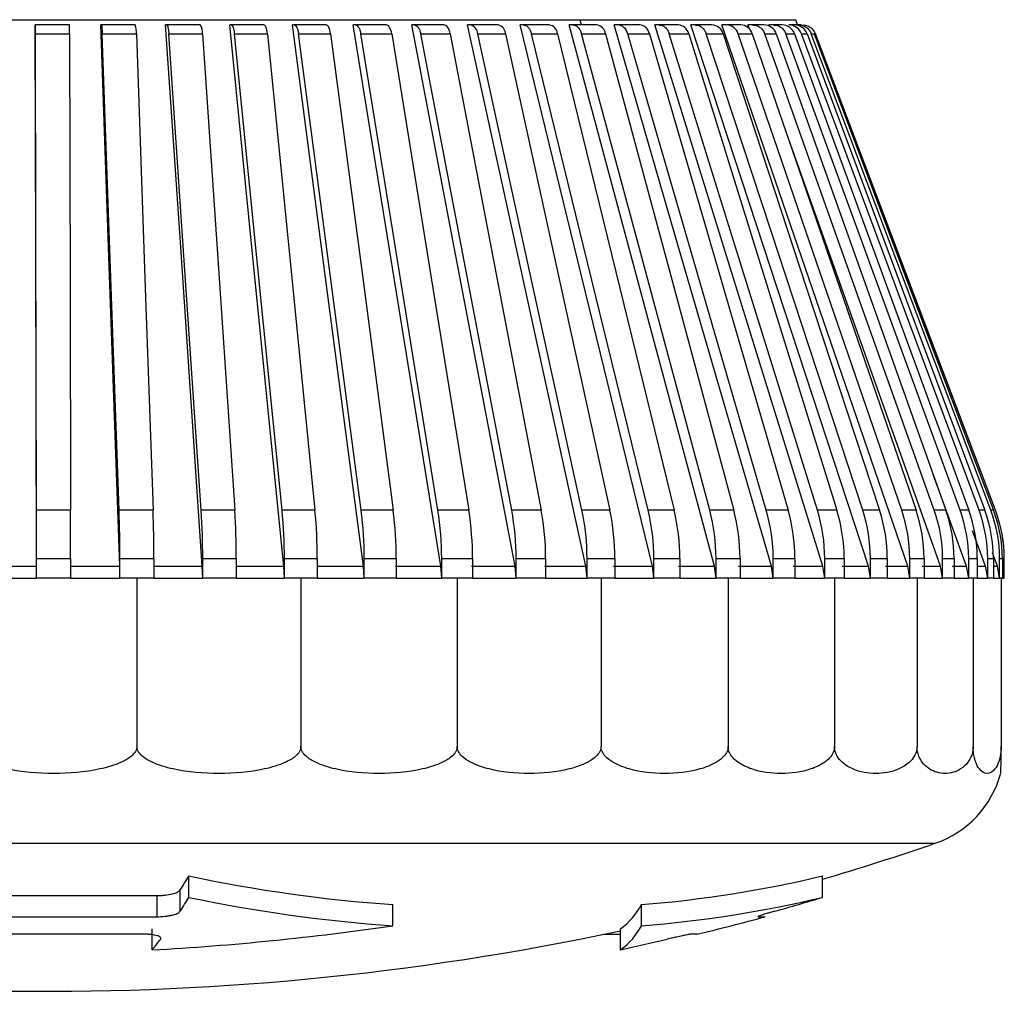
# Model space of a CAD drawing. Header units: millimetres. Extents: x 0 to 838, y 0 to 648.
# Tile 16 of 59: x 154 to 169, y 416 to 430. Entities that reach past the tile are written whole.
import ezdxf

# ---------------------------------------------------------------- set-up
doc = ezdxf.new("R2010")
doc.units = ezdxf.units.MM
doc.header["$LTSCALE"] = 3

msp = doc.modelspace()

# ---------------------------------------------------------------- linework, layer by layer
for p, q in [((147.190943, 430.176434), (162.669977, 430.176434)), ((162.669977, 430.176434), (162.690585, 430.099738)), ((162.669977, 430.176434), (165.831251, 430.176434)), ((165.860226, 430.099738), (165.831251, 430.176434)), ((154.69956, 430.099738), (154.699139, 430.099738)), ((155.199552, 430.099738), (154.69956, 430.099738)), ((155.662959, 430.099738), (155.656201, 430.099738)), ((156.160798, 430.099738), (155.662959, 430.099738)), ((156.620444, 430.099738), (156.607398, 430.099738)), ((157.112337, 430.099738), (156.620444, 430.099738)), ((157.564727, 430.099738), (157.545494, 430.099738)), ((158.046934, 430.099738), (157.564727, 430.099738)), ((158.48862, 430.099738), (158.463347, 430.099738)), ((158.95747, 430.099738), (158.48862, 430.099738)), ((159.385094, 430.099738), (159.353971, 430.099738)), ((159.837018, 430.099738), (159.385094, 430.099738)), ((160.247326, 430.099738), (160.21059, 430.099738)), ((160.678885, 430.099738), (160.247326, 430.099738)), ((161.06875, 430.099738), (161.026684, 430.099738)), ((161.476662, 430.099738), (161.06875, 430.099738)), ((161.843121, 430.099738), (161.79604, 430.099738)), ((162.224279, 430.099738), (161.843121, 430.099738)), ((162.56454, 430.099738), (162.512807, 430.099738)), ((162.916043, 430.099738), (162.56454, 430.099738)), ((163.227519, 430.099738), (163.171526, 430.099738)), ((163.546694, 430.099738), (163.227519, 430.099738)), ((163.827011, 430.099738), (163.767185, 430.099738)), ((164.111428, 430.099738), (163.827011, 430.099738)), ((164.358457, 430.099738), (164.29525, 430.099738)), ((164.605951, 430.099738), (164.358457, 430.099738)), ((164.817808, 430.099738), (164.751704, 430.099738)), ((165.026495, 430.099738), (164.817808, 430.099738)), ((165.154017, 430.040871), (165.133074, 430.099738)), ((165.20157, 430.099738), (165.133074, 430.099738)), ((165.369862, 430.099738), (165.20157, 430.099738)), ((165.442262, 430.083846), (165.436453, 430.099738)), ((165.506824, 430.099738), (165.436453, 430.099738)), ((165.63344, 430.099738), (165.506824, 430.099738)), ((165.815221, 430.099738), (165.731243, 430.099738)), ((165.873122, 430.099738), (165.815221, 430.099738)), ((165.913821, 430.099738), (165.873122, 430.099738)), ((154.70064, 429.970433), (155.200632, 429.970433)), ((155.680347, 429.970433), (156.178183, 429.970433)), ((156.654004, 429.970433), (157.145898, 429.970433)), ((157.614205, 429.970433), (158.096412, 429.970433)), ((158.553639, 429.970433), (159.022491, 429.970433)), ((159.46516, 429.970433), (159.917086, 429.970433)), ((160.341829, 429.970433), (160.773389, 429.970433)), ((161.176972, 429.970433), (161.584884, 429.970433)), ((161.964235, 429.970433), (162.345394, 429.970433)), ((162.697628, 429.970433), (163.049131, 429.970433)), ((163.371566, 429.970433), (163.690742, 429.970433)), ((163.980923, 429.970433), (164.26534, 429.970433)), ((164.521061, 429.970433), (164.768554, 429.970433)), ((164.987865, 429.970433), (165.196552, 429.970433)), ((165.377789, 429.970433), (165.546081, 429.970433)), ((165.687861, 429.970433), (165.814477, 429.970433)), ((165.915722, 429.970433), (165.999699, 429.970433)), ((166.059638, 429.970433), (166.100337, 429.970433)), ((166.118514, 429.970433), (166.120039, 429.970433)), ((168.756633, 422.992637), (166.120039, 429.970433)), ((168.332725, 422.176441), (167.843502, 423.514826)), ((155.21587, 422.992637), (154.715879, 422.992637)), ((156.423201, 422.992637), (155.925363, 422.992637)), ((157.61883, 422.992637), (157.126935, 422.992637)), ((158.793658, 422.992637), (158.31145, 422.992637)), ((159.938743, 422.992637), (159.469893, 422.992637)), ((161.045374, 422.992637), (160.593448, 422.992637)), ((162.105126, 422.992637), (161.673564, 422.992637)), ((163.109932, 422.992637), (162.70202, 422.992637)), ((164.052149, 422.992637), (163.67099, 422.992637)), ((164.924603, 422.992637), (164.573099, 422.992637)), ((165.720656, 422.992637), (165.401481, 422.992637)), ((166.434249, 422.992637), (166.149832, 422.992637)), ((167.05995, 422.992637), (166.812456, 422.992637)), ((167.592998, 422.992637), (167.38431, 422.992637)), ((168.029336, 422.992637), (167.861044, 422.992637)), ((168.365643, 422.992637), (168.239027, 422.992637)), ((168.59936, 422.992637), (168.515383, 422.992637)), ((168.728709, 422.992637), (168.68801, 422.992637)), ((168.756633, 422.992637), (168.755593, 422.992637)), ((168.610862, 422.176441), (168.418712, 422.692311)), ((168.784543, 422.176441), (168.711311, 422.370901)), ((154.716625, 421.999735), (154.716625, 422.285703)), ((154.716625, 422.285703), (155.216617, 422.285703)), ((155.216617, 422.285703), (155.216617, 421.999735)), ((155.93736, 421.999735), (155.93736, 422.285703)), ((155.93736, 422.285703), (156.435197, 422.285703)), ((156.435197, 422.285703), (156.435197, 421.999735)), ((157.150091, 421.999735), (157.150091, 422.285703)), ((157.150091, 422.285703), (157.641986, 422.285703)), ((157.641986, 422.285703), (157.641986, 421.999735)), ((158.345591, 421.999735), (158.345591, 422.285703)), ((158.345591, 422.285703), (158.827798, 422.285703)), ((158.827798, 422.285703), (158.827798, 421.999735)), ((159.514756, 421.999735), (159.514756, 422.285703)), ((159.514756, 422.285703), (159.983607, 422.285703)), ((159.983607, 422.285703), (159.983607, 421.999735)), ((160.648694, 421.999735), (160.648694, 422.285703)), ((160.648694, 422.285703), (161.10062, 422.285703)), ((161.10062, 422.285703), (161.10062, 421.999735)), ((161.738772, 421.999735), (161.738772, 422.285703)), ((161.738772, 422.285703), (162.170332, 422.285703)), ((162.170332, 422.285703), (162.170332, 421.999735)), ((162.776693, 421.999735), (162.776693, 422.285703)), ((162.776693, 422.285703), (163.184605, 422.285703)), ((163.184605, 422.285703), (163.184605, 421.999735)), ((163.75456, 421.999735), (163.75456, 422.285703)), ((163.75456, 422.285703), (164.135718, 422.285703)), ((164.135718, 422.285703), (164.135718, 421.999735)), ((164.664929, 421.999735), (164.664929, 422.285703)), ((164.664929, 422.285703), (165.016435, 422.285703)), ((165.016435, 422.285703), (165.016435, 421.999735)), ((165.500874, 421.999735), (165.500874, 422.285703)), ((165.500874, 422.285703), (165.820049, 422.285703)), ((165.820049, 422.285703), (165.820049, 421.999735)), ((166.256031, 421.999735), (166.256031, 422.285703)), ((166.256031, 422.285703), (166.540447, 422.285703)), ((166.540447, 422.285703), (166.540447, 421.999735)), ((166.924652, 421.999735), (166.924652, 422.285703)), ((166.924652, 422.285703), (167.172146, 422.285703)), ((167.172146, 422.285703), (167.172146, 421.999735)), ((167.50165, 421.999735), (167.50165, 422.285703)), ((167.50165, 422.285703), (167.710337, 422.285703)), ((167.710337, 422.285703), (167.710337, 421.999735)), ((167.982634, 421.999735), (167.982634, 422.285703)), ((167.982634, 422.285703), (168.150927, 422.285703)), ((168.150927, 422.285703), (168.150927, 421.999735)), ((168.363942, 421.999735), (168.363942, 422.285703)), ((168.363942, 422.285703), (168.490558, 422.285703)), ((168.490558, 422.285703), (168.490558, 421.999735)), ((168.642673, 421.999735), (168.642673, 422.285703)), ((168.642673, 422.285703), (168.726651, 422.285703)), ((168.726651, 422.285703), (168.726651, 421.999735)), ((168.816706, 421.999735), (168.816706, 422.285703)), ((168.816706, 422.285703), (168.857405, 422.285703)), ((168.857405, 422.285703), (168.857405, 421.999735)), ((168.884715, 421.999735), (168.884715, 422.285703)), ((168.884715, 422.285703), (168.885736, 422.285703)), ((168.885736, 421.999735), (168.885736, 422.285703)), ((153.998145, 422.176441), (154.716439, 422.176441)), ((154.716625, 421.999735), (154.716439, 422.176441)), ((155.216431, 422.176441), (155.934363, 422.176441)), ((155.93736, 421.999735), (155.934363, 422.176441)), ((156.4322, 422.176441), (157.144304, 422.176441)), ((157.150091, 421.999735), (157.144304, 422.176441)), ((157.636199, 422.176441), (158.337058, 422.176441)), ((158.345591, 421.999735), (158.337058, 422.176441)), ((158.819265, 422.176441), (159.503545, 422.176441)), ((159.514756, 421.999735), (159.503545, 422.176441)), ((159.972395, 422.176441), (160.634888, 422.176441)), ((160.648694, 421.999735), (160.634888, 422.176441)), ((161.086812, 422.176441), (161.722475, 422.176441)), ((161.738772, 421.999735), (161.722475, 422.176441)), ((162.154037, 422.176441), (162.758031, 422.176441)), ((162.776693, 421.999735), (162.758031, 422.176441)), ((163.165943, 422.176441), (163.733676, 422.176441)), ((163.75456, 421.999735), (163.733676, 422.176441)), ((164.114834, 422.176441), (164.64198, 422.176441)), ((164.664929, 421.999735), (164.64198, 422.176441)), ((164.993485, 422.176441), (165.476035, 422.176441)), ((165.500874, 421.999735), (165.476035, 422.176441)), ((165.79521, 422.176441), (166.229491, 422.176441)), ((166.256031, 421.999735), (166.229491, 422.176441)), ((166.513907, 422.176441), (166.896614, 422.176441)), ((166.924652, 421.999735), (166.896614, 422.176441)), ((167.144107, 422.176441), (167.472327, 422.176441)), ((167.50165, 421.999735), (167.472327, 422.176441)), ((167.681014, 422.176441), (167.952248, 422.176441)), ((167.982634, 421.999735), (167.952248, 422.176441)), ((168.12054, 422.176441), (168.332725, 422.176441)), ((168.363942, 421.999735), (168.332725, 422.176441)), ((168.490558, 422.176441), (168.610862, 422.176441)), ((168.642673, 421.999735), (168.610862, 422.176441)), ((168.726651, 422.176441), (168.784543, 422.176441)), ((168.816706, 421.999735), (168.784543, 422.176441)), ((153.995519, 421.999735), (154.716625, 421.999735)), ((155.216617, 421.999735), (154.716625, 421.999735)), ((155.216617, 421.999735), (155.93736, 421.999735)), ((156.186487, 421.999735), (155.93736, 421.999735)), ((156.186487, 421.999735), (156.186487, 419.535456)), ((156.435197, 421.999735), (156.186487, 421.999735)), ((156.435197, 421.999735), (157.150091, 421.999735)), ((157.641986, 421.999735), (157.150091, 421.999735)), ((157.641986, 421.999735), (158.345591, 421.999735)), ((158.587284, 421.999735), (158.345591, 421.999735)), ((158.587284, 421.999735), (158.587284, 419.535456)), ((158.827798, 421.999735), (158.587284, 421.999735)), ((158.827798, 421.999735), (159.514756, 421.999735)), ((159.983607, 421.999735), (159.514756, 421.999735)), ((159.983607, 421.999735), (160.648694, 421.999735)), ((160.875612, 421.999735), (160.648694, 421.999735)), ((160.875612, 421.999735), (160.875612, 419.535456)), ((161.10062, 421.999735), (160.875612, 421.999735)), ((161.10062, 421.999735), (161.738772, 421.999735)), ((162.170332, 421.999735), (161.738772, 421.999735)), ((162.170332, 421.999735), (162.776693, 421.999735)), ((162.98194, 421.999735), (162.776693, 421.999735)), ((162.98194, 421.999735), (162.98194, 419.535456)), ((163.184605, 421.999735), (162.98194, 421.999735)), ((163.184605, 421.999735), (163.75456, 421.999735)), ((164.135718, 421.999735), (163.75456, 421.999735)), ((164.135718, 421.999735), (164.664929, 421.999735)), ((164.84227, 421.999735), (164.664929, 421.999735)), ((164.84227, 421.999735), (164.84227, 419.535456)), ((165.016435, 421.999735), (164.84227, 421.999735)), ((165.016435, 421.999735), (165.500874, 421.999735)), ((165.820049, 421.999735), (165.500874, 421.999735)), ((165.820049, 421.999735), (166.256031, 421.999735)), ((166.400075, 421.999735), (166.256031, 421.999735)), ((166.400075, 421.999735), (166.400075, 419.535456)), ((166.540447, 421.999735), (166.400075, 421.999735)), ((166.540447, 421.999735), (166.924652, 421.999735)), ((167.172146, 421.999735), (166.924652, 421.999735)), ((167.172146, 421.999735), (167.50165, 421.999735)), ((167.608022, 421.999735), (167.50165, 421.999735)), ((167.608022, 421.999735), (167.608022, 419.535456)), ((167.710337, 421.999735), (167.608022, 421.999735)), ((167.710337, 421.999735), (167.982634, 421.999735)), ((168.150927, 421.999735), (167.982634, 421.999735)), ((168.150927, 421.999735), (168.363942, 421.999735)), ((168.42941, 421.999735), (168.363942, 421.999735)), ((168.42941, 421.999735), (168.42941, 419.535456)), ((168.490558, 421.999735), (168.42941, 421.999735)), ((168.490558, 421.999735), (168.642673, 421.999735)), ((168.726651, 421.999735), (168.642673, 421.999735)), ((168.726651, 421.999735), (168.816706, 421.999735)), ((168.83928, 421.999735), (168.816706, 421.999735)), ((168.83928, 421.999735), (168.83928, 419.535456)), ((168.857405, 421.999735), (168.83928, 421.999735)), ((168.857405, 421.999735), (168.884715, 421.999735)), ((168.885736, 421.999735), (168.884715, 421.999735)), ((145.755749, 418.116716), (167.872749, 418.116716)), ((156.948099, 417.32539), (156.948099, 417.638515)), ((166.222375, 417.32539), (166.222375, 417.638515)), ((148.410152, 417.352458), (156.481098, 417.352458)), ((156.481098, 417.041642), (156.481098, 417.352458)), ((156.821817, 417.122682), (156.821817, 417.434153)), ((159.935696, 416.910139), (159.935696, 417.219905)), ((163.574738, 416.910139), (163.574738, 417.219905)), ((148.410152, 417.041642), (156.481098, 417.041642)), ((165.281573, 417.041642), (165.385737, 417.041642)), ((156.283762, 416.785469), (149.063088, 416.785469)), ((156.410092, 416.556341), (156.410092, 416.863297)), ((163.019616, 416.785469), (163.264991, 416.785469)), ((163.264991, 416.556341), (163.264991, 416.863297)), ((164.385736, 416.785469), (164.297836, 416.785469))]:
    msp.add_line(p, q)
at = {"flags": 128}
for points in [[(154.716439, 422.176441), (154.706241, 426.847031), (154.699139, 430.099738)], [(155.934363, 422.176441), (155.770396, 426.847031), (155.656201, 430.099738)], [(157.144304, 422.176441), (156.827818, 426.847031), (156.607398, 430.099738)], [(158.337058, 422.176441), (157.87046, 426.847038), (157.545494, 430.099738)], [(158.096412, 429.970433), (158.093031, 429.997807), (158.0886, 430.022945), (158.083217, 430.045267), (158.077007, 430.064273), (158.070109, 430.079517), (158.062685, 430.090671), (158.054901, 430.097458), (158.046934, 430.099738)], [(159.503545, 422.176441), (158.890385, 426.847031), (158.463347, 430.099738)], [(159.022491, 429.970433), (159.018049, 429.997807), (159.012224, 430.022945), (159.00515, 430.045267), (158.99699, 430.064273), (158.987926, 430.079517), (158.978169, 430.090671), (158.96794, 430.097458), (158.95747, 430.099738)], [(160.634888, 422.176441), (159.879833, 426.847031), (159.353971, 430.099738)], [(159.917086, 429.970433), (159.911615, 429.997807), (159.904442, 430.022945), (159.895733, 430.045267), (159.885682, 430.064273), (159.874523, 430.079517), (159.862507, 430.090671), (159.84991, 430.097458), (159.837018, 430.099738)], [(161.722475, 422.176441), (160.831274, 426.847031), (160.21059, 430.099738)], [(160.773389, 429.970433), (160.766931, 429.997807), (160.758465, 430.022945), (160.748185, 430.045267), (160.736324, 430.064273), (160.723151, 430.079517), (160.708969, 430.090671), (160.694101, 430.097458), (160.678885, 430.099738)], [(162.758031, 422.176441), (161.737464, 426.847031), (161.026684, 430.099738)], [(163.733676, 422.176441), (162.591509, 426.847031), (161.79604, 430.099738)], [(164.64198, 422.176441), (163.386909, 426.847038), (162.512807, 430.099738)], [(165.476035, 422.176441), (164.11761, 426.847031), (163.171526, 430.099738)], [(166.229491, 422.176441), (164.77805, 426.847031), (163.767185, 430.099738)], [(166.896614, 422.176441), (165.363204, 426.847031), (164.29525, 430.099738)], [(167.472327, 422.176441), (165.868618, 426.847038), (164.751704, 430.099738)], [(154.715879, 422.992637), (154.706953, 427.079988), (154.70064, 429.970433)], [(155.200632, 429.970433), (155.208768, 426.244934), (155.21587, 422.992637)], [(155.925363, 422.992637), (155.781844, 427.079988), (155.680347, 429.970433)], [(156.178183, 429.970433), (156.309003, 426.244934), (156.423201, 422.992637)], [(157.126935, 422.992637), (156.849913, 427.079981), (156.654004, 429.970433)], [(157.145898, 429.970433), (157.398404, 426.244934), (157.61883, 422.992637)], [(158.31145, 422.992637), (157.903036, 427.079981), (157.614205, 429.970433)], [(158.096412, 429.970433), (158.468684, 426.244934), (158.793658, 422.992637)], [(159.469893, 422.992637), (158.933194, 427.079988), (158.553639, 429.970433)], [(159.022491, 429.970433), (159.511694, 426.244934), (159.938743, 422.992637)], [(160.593448, 422.992637), (159.932548, 427.079981), (159.46516, 429.970433)], [(159.917086, 429.970433), (160.519499, 426.244934), (161.045374, 422.992637)], [(161.673564, 422.992637), (160.893494, 427.079988), (160.341829, 429.970433)], [(160.773389, 429.970433), (161.484427, 426.244934), (162.105126, 422.992637)], [(162.70202, 422.992637), (161.808716, 427.079981), (161.176972, 429.970433)], [(161.584884, 429.970433), (162.399135, 426.244934), (163.109932, 422.992637)], [(163.67099, 422.992637), (162.671251, 427.079988), (161.964235, 429.970433)], [(162.345394, 429.970433), (163.256662, 426.244934), (164.052149, 422.992637)], [(164.573099, 422.992637), (163.474533, 427.079981), (162.697628, 429.970433)], [(163.049131, 429.970433), (164.05048, 426.244934), (164.924603, 422.992637)], [(165.401481, 422.992637), (164.212448, 427.079981), (163.371566, 429.970433)], [(163.690742, 429.970433), (164.77455, 426.244934), (165.720656, 422.992637)], [(166.149832, 422.992637), (164.879383, 427.079988), (163.980923, 429.970433)], [(164.26534, 429.970433), (165.423359, 426.244934), (166.434249, 422.992637)], [(166.812456, 422.992637), (165.47026, 427.079988), (164.521061, 429.970433)], [(164.768554, 429.970433), (165.991971, 426.244934), (167.05995, 422.992637)], [(167.38431, 422.992637), (165.980582, 427.079988), (164.987865, 429.970433)], [(165.196552, 429.970433), (166.476057, 426.244934), (167.592998, 422.992637)], [(167.861044, 422.992637), (166.406465, 427.079988), (165.377789, 429.970433)], [(165.546081, 429.970433), (166.871935, 426.244934), (168.029336, 422.992637)], [(168.239027, 422.992637), (166.744669, 427.079988), (165.687861, 429.970433)], [(165.814477, 429.970433), (167.17659, 426.244934), (168.365643, 422.992637)], [(168.515383, 422.992637), (166.992619, 427.079988), (165.915722, 429.970433)], [(165.999699, 429.970433), (167.387705, 426.244934), (168.59936, 422.992637)], [(168.68801, 422.992637), (167.148429, 427.079981), (166.059638, 429.970433)], [(166.100337, 429.970433), (167.503671, 426.244934), (168.728709, 422.992637)], [(168.755593, 422.992637), (167.210911, 427.079988), (166.118514, 429.970433)], [(167.952248, 422.176441), (166.290446, 426.847031), (165.681463, 428.558533)]]:
    msp.add_lwpolyline(points, dxfattribs=at)
for centre, radius, start, end in [((149.961817, 429.995498), 4.738889, 359.6969569, 1.2604265), ((150.516911, 429.995958), 4.683791, 359.6877603, 1.2696232), ((155.869923, 429.994807), 0.309222, 355.4791425, 19.8366311), ((156.9652, 429.992541), 0.182046, 353.0248397, 36.0753466), ((161.037374, 429.963537), 0.139768, 2.8280556, 77.0271722), ((161.445294, 429.963545), 0.139759, 2.8252191, 77.0300087), ((162.199809, 429.955444), 0.146354, 5.8784918, 80.3750911), ((162.897113, 429.947111), 0.153797, 8.7222818, 82.9297213), ((163.213098, 429.938786), 0.161597, 11.2939823, 84.8803511), ((163.532279, 429.938791), 0.161592, 11.2924808, 84.8818526), ((164.10072, 429.930739), 0.169338, 13.5566629, 86.3747208), ((164.598281, 429.923202), 0.176703, 15.5031958, 87.5122174), ((164.8126, 429.91641), 0.183402, 17.1312906, 88.3729824), ((165.02129, 429.916413), 0.183399, 17.1306845, 88.3735885), ((165.366605, 429.91057), 0.189196, 18.4458602, 89.0134684), ((165.631656, 429.905855), 0.193892, 19.4549259, 89.4727856), ((165.730485, 429.902406), 0.197333, 20.1654157, 89.7796786), ((165.814463, 429.902408), 0.197332, 20.1651091, 89.7799851), ((-173.665475, 422.292214), 328.3821, 359.99886409, 0.12220922), ((-168.229307, 422.297429), 323.445924, 359.9979229, 0.12315042), ((135.629388, 422.294627), 20.307974, 359.9748225, 1.9697128), ((136.144169, 422.294968), 20.29103, 359.9738386, 1.9703949), ((146.615865, 422.294489), 10.53423, 359.9522156, 3.8000189), ((147.110308, 422.294572), 10.531682, 359.9517501, 3.8004844), ((151.183662, 422.294118), 7.161933, 359.9326783, 5.5970744), ((151.667732, 422.294208), 7.160072, 359.9319413, 5.5978114), ((154.048996, 422.293723), 5.465766, 359.915927, 7.3465855), ((154.518926, 422.293792), 5.464686, 359.9151917, 7.3473208), ((156.193043, 422.293125), 4.455657, 359.9045681, 9.0324696), ((156.64542, 422.29316), 4.455206, 359.9041059, 9.0329319), ((157.947382, 422.29246), 3.791396, 359.8978936, 10.6421974), ((158.379524, 422.292523), 3.790814, 359.896918, 10.6428736), ((159.450355, 422.291752), 3.326344, 359.8958033, 12.1637938), ((159.85866, 422.291794), 3.32595, 359.8950753, 12.1645217), ((160.767471, 422.290994), 2.987093, 359.8985218, 13.5852286), ((161.148945, 422.291031), 2.986778, 359.8977966, 13.5859538), ((161.932514, 422.290195), 2.732419, 359.9058108, 14.8966832), ((162.284314, 422.290226), 2.732124, 359.9051449, 14.897646), ((162.963419, 422.289396), 2.537458, 359.9166238, 16.0898177), ((163.282834, 422.289433), 2.537218, 359.9157817, 16.0905117), ((163.869495, 422.288631), 2.386537, 359.9297179, 17.1569708), ((164.154072, 422.288655), 2.386377, 359.9291334, 17.1575552), ((164.655361, 422.287917), 2.269292, 359.9441031, 18.0921343), ((164.902988, 422.287941), 2.269159, 359.9434914, 18.0925987), ((165.322973, 422.287281), 2.178678, 359.9585021, 18.8900969), ((165.531702, 422.287291), 2.178636, 359.9582479, 18.8902041), ((165.872677, 422.286722), 2.109957, 359.972327, 19.5459945), ((166.041028, 422.28673), 2.109899, 359.9721287, 19.5463394), ((166.304309, 422.286268), 2.059634, 359.9842897, 20.0572209), ((166.431043, 422.286289), 2.059515, 359.9837077, 20.0578029), ((166.617363, 422.285953), 2.02531, 359.9929413, 20.4216564), ((166.701341, 422.285953), 2.02531, 359.9929413, 20.4216564), ((166.810993, 422.285749), 2.005713, 359.9987054, 20.6364669), ((166.851741, 422.285758), 2.005663, 359.9984486, 20.6367237), ((166.884891, 422.285694), 1.999824, 0.0002566, 20.7016861), ((166.885707, 422.285704), 2.000029, 359.9999908, 20.6991762), ((167.385746, 419.535447), 1.49999, 288.9456406, 344.9537318), ((154.884008, 455.955235), 40.005761, 286.4643297, 288.9456897), ((150.217652, 421.656274), 7.83845, 327.4087365, 329.1647925), ((161.454706, 438.931419), 21.764587, 258.0497983, 265.9979173), ((162.215249, 434.400644), 17.234443, 274.5243128, 283.4447082), ((150.267046, 421.346822), 7.797973, 327.2007505, 328.9555944), ((161.454659, 438.793635), 21.936149, 258.1447474, 266.0293896), ((162.215496, 434.224957), 17.368088, 274.4886102, 283.3384975), ((154.830846, 455.045239), 39.402461, 285.752936, 286.8045037), ((154.885734, 455.949777), 40.000036, 255.5811968, 282.0919542), ((162.647334, 417.712616), 1.050164, 306.0260913, 332.0191591), ((154.879644, 455.973452), 40.324482, 283.6352448, 285.102036), ((154.260227, 455.723006), 39.225624, 273.1418223, 278.3191998), ((162.653977, 417.403767), 1.044734, 305.7925045, 331.8038759), ((152.585296, 419.732265), 4.971474, 320.2954129, 322.6007878), ((154.873618, 454.894589), 39.245846, 282.3460495, 283.372184)]:
    msp.add_arc(centre, radius, start, end)
for points, knots in [([(155.662959, 430.099738), (155.664864, 430.096774), (155.671652, 430.086216), (155.673066, 430.059004), (155.678174, 430.019451), (155.679568, 429.988004), (155.680347, 429.970433)], [0, 0, 0, 0, 0.079694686, 0.2838908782, 0.5998679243, 1, 1, 1, 1]), ([(156.620444, 430.099738), (156.62422, 430.096937), (156.63568, 430.088434), (156.641283, 430.058991), (156.649825, 430.019812), (156.65251, 429.988088), (156.654004, 429.970433)], [0, 0, 0, 0, 0.100850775, 0.306111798, 0.613829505, 1, 1, 1, 1]), ([(157.564727, 430.099738), (157.570302, 430.097144), (157.585192, 430.090214), (157.596307, 430.059591), (157.607896, 430.020126), (157.611958, 429.98813), (157.614205, 429.970433)], [0, 0, 0, 0, 0.124511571, 0.332583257, 0.630871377, 1, 1, 1, 1]), ([(158.48862, 430.099738), (158.495901, 430.097341), (158.513718, 430.091476), (158.530444, 430.060506), (158.545239, 430.020463), (158.550663, 429.988158), (158.553639, 429.970433)], [0, 0, 0, 0, 0.146679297, 0.358922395, 0.648271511, 1, 1, 1, 1]), ([(159.385094, 430.099738), (159.393988, 430.097504), (159.414508, 430.092351), (159.436533, 430.061495), (159.454722, 430.020862), (159.461484, 429.988192), (159.46516, 429.970433)], [0, 0, 0, 0, 0.166097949, 0.383211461, 0.664713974, 1, 1, 1, 1]), ([(160.247326, 430.099738), (160.257746, 430.09763), (160.280839, 430.092959), (160.307739, 430.062427), (160.329408, 430.021321), (160.337483, 429.988238), (160.341829, 429.970433)], [0, 0, 0, 0, 0.182634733, 0.404738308, 0.679626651, 1, 1, 1, 1]), ([(161.843121, 430.099738), (161.85633, 430.097792), (161.884223, 430.093682), (161.919612, 430.06396), (161.948029, 430.022325), (161.958639, 429.988352), (161.964235, 429.970433)], [0, 0, 0, 0, 0.20802686, 0.439285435, 0.704269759, 1, 1, 1, 1]), ([(162.56454, 430.099738), (162.579002, 430.097842), (162.609094, 430.093896), (162.648128, 430.064547), (162.679652, 430.022824), (162.69146, 429.98841), (162.697628, 429.970433)], [0, 0, 0, 0, 0.217566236, 0.452696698, 0.71409936, 1, 1, 1, 1]), ([(163.827011, 430.099738), (163.843657, 430.097906), (163.877634, 430.094166), (163.922827, 430.065424), (163.959764, 430.023721), (163.973743, 429.988516), (163.980923, 429.970433)], [0, 0, 0, 0, 0.231834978, 0.473208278, 0.729424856, 1, 1, 1, 1]), ([(164.358457, 430.099738), (164.376018, 430.097926), (164.411638, 430.094251), (164.459348, 430.065738), (164.498537, 430.024099), (164.513453, 429.988559), (164.521061, 429.970433)], [0, 0, 0, 0, 0.237041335, 0.480813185, 0.73520234, 1, 1, 1, 1]), ([(165.20157, 430.099738), (165.220571, 430.097953), (165.258793, 430.094361), (165.310405, 430.066177), (165.353102, 430.024692), (165.369511, 429.988627), (165.377789, 429.970433)], [0, 0, 0, 0, 0.244462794, 0.491761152, 0.743614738, 1, 1, 1, 1]), ([(165.506824, 430.099738), (165.526337, 430.097961), (165.565488, 430.094395), (165.618473, 430.066318), (165.662407, 430.024903), (165.679348, 429.98865), (165.687861, 429.970433)], [0, 0, 0, 0, 0.246902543, 0.495390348, 0.746430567, 1, 1, 1, 1]), ([(165.873122, 430.099738), (165.893226, 430.09797), (165.93345, 430.094432), (165.988003, 430.066474), (166.033338, 430.025145), (166.050868, 429.988677), (166.059638, 429.970433)], [0, 0, 0, 0, 0.249635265, 0.49946238, 0.749596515, 1, 1, 1, 1]), ([(165.931381, 430.099738), (165.951559, 430.097971), (165.991914, 430.094436), (166.046654, 430.066496), (166.092147, 430.025176), (166.109726, 429.98868), (166.118514, 429.970433)], [0, 0, 0, 0, 0.250004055, 0.500008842, 0.750013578, 1, 1, 1, 1]), ([(156.186487, 419.535456), (156.185469, 419.523144), (156.183369, 419.497761), (156.159804, 419.445583), (156.090251, 419.370189), (155.913878, 419.274302), (155.532576, 419.166115), (154.965922, 419.121129), (154.399669, 419.16623), (154.017898, 419.274339), (153.842362, 419.371024), (153.77246, 419.445956), (153.749231, 419.497823), (153.74717, 419.523139), (153.746167, 419.535456)], [0, 0, 0, 0, 0.0136267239, 0.0280927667, 0.0625479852, 0.1253241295, 0.2481295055, 0.500143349, 0.7521679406, 0.8747831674, 0.9379313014, 0.9719804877, 0.9863675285, 1, 1, 1, 1]), ([(158.587284, 419.535456), (158.586283, 419.523148), (158.584222, 419.497803), (158.561113, 419.445721), (158.492867, 419.370395), (158.3194, 419.274402), (157.944248, 419.166166), (157.386488, 419.121105), (156.829118, 419.166275), (156.453502, 419.274448), (156.280862, 419.371222), (156.212271, 419.446096), (156.189494, 419.497865), (156.187472, 419.523143), (156.186487, 419.535456)], [0, 0, 0, 0, 0.013812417, 0.028444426, 0.063142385, 0.126037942, 0.24871802, 0.500142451, 0.751578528, 0.874069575, 0.937342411, 0.971629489, 0.986181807, 1, 1, 1, 1]), ([(160.875612, 419.535456), (160.874663, 419.523161), (160.872714, 419.497919), (160.850882, 419.446119), (160.786366, 419.371009), (160.62119, 419.274718), (160.263548, 419.166321), (159.731068, 419.12103), (159.198958, 419.166416), (158.840862, 419.274788), (158.676496, 419.371816), (158.611636, 419.446495), (158.590131, 419.49798), (158.588218, 419.523156), (158.587284, 419.535456)], [0, 0, 0, 0, 0.014368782, 0.029500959, 0.064935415, 0.128204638, 0.250513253, 0.500141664, 0.749783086, 0.871905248, 0.935564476, 0.970575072, 0.985624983, 1, 1, 1, 1]), ([(162.98194, 419.535456), (162.981072, 419.523181), (162.979299, 419.498097), (162.959494, 419.446763), (162.901007, 419.372101), (162.749357, 419.275341), (162.420082, 419.166612), (161.928426, 419.12089), (161.437102, 419.166687), (161.107397, 419.275449), (160.956528, 419.37288), (160.897705, 419.447142), (160.878202, 419.498156), (160.876465, 419.523176), (160.875612, 419.535456)], [0, 0, 0, 0, 0.015367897, 0.031405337, 0.06819864, 0.132191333, 0.253842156, 0.500140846, 0.746453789, 0.86792231, 0.932326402, 0.968673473, 0.98462521, 1, 1, 1, 1]), ([(164.84227, 419.535456), (164.84151, 419.523205), (164.839966, 419.498316), (164.822808, 419.447618), (164.772398, 419.373788), (164.639296, 419.276473), (164.348491, 419.167121), (163.911797, 419.120647), (163.475379, 419.16717), (163.18418, 419.276632), (163.051813, 419.374525), (163.001082, 419.448002), (162.984198, 419.498373), (162.982686, 419.5232), (162.98194, 419.535456)], [0, 0, 0, 0, 0.01695186, 0.034441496, 0.073479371, 0.138750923, 0.259387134, 0.500137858, 0.740905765, 0.861370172, 0.927087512, 0.965642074, 0.983040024, 1, 1, 1, 1]), ([(166.400075, 419.535456), (166.399444, 419.523231), (166.398172, 419.498552), (166.384119, 419.448618), (166.343413, 419.376183), (166.233576, 419.278523), (165.990519, 419.16807), (165.620917, 419.120195), (165.251515, 419.168091), (165.008124, 419.278752), (164.898954, 419.376867), (164.857949, 419.449007), (164.844132, 419.498605), (164.842888, 419.523226), (164.84227, 419.535456)], [0, 0, 0, 0, 0.019378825, 0.039124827, 0.081782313, 0.149316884, 0.26850474, 0.500132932, 0.731780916, 0.850812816, 0.918849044, 0.960966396, 0.980611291, 1, 1, 1, 1]), ([(167.608022, 419.535456), (167.607538, 419.523257), (167.606566, 419.498776), (167.595909, 419.449647), (167.565851, 419.37928), (167.483406, 419.282247), (167.296934, 419.170201), (167.003856, 419.119167), (166.71088, 419.170204), (166.524163, 419.282558), (166.442283, 419.379901), (166.411962, 419.450042), (166.401497, 419.498826), (166.400549, 419.52325), (166.400075, 419.535456)], [0, 0, 0, 0, 0.0231142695, 0.0463848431, 0.0949481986, 0.166644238, 0.2839546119, 0.500121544, 0.7163138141, 0.833497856, 0.9057851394, 0.9537188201, 0.9768731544, 1, 1, 1, 1]), ([(168.42941, 419.535456), (168.429083, 419.523277), (168.428432, 419.498961), (168.421319, 419.45055), (168.401971, 419.3827), (168.349361, 419.288598), (168.228856, 419.1763), (168.018588, 419.116265), (167.808329, 419.176315), (167.687702, 419.288996), (167.635496, 419.38325), (167.615944, 419.450951), (167.608977, 419.499008), (167.608341, 419.523271), (167.608022, 419.535456)], [0, 0, 0, 0, 0.028981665, 0.057868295, 0.116282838, 0.195990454, 0.311621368, 0.500097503, 0.688608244, 0.804167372, 0.884615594, 0.942256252, 0.971001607, 1, 1, 1, 1]), ([(168.83928, 419.535456), (168.839118, 419.523292), (168.838795, 419.499084), (168.835277, 419.451166), (168.826166, 419.385514), (168.801294, 419.29653), (168.755093, 419.195933), (168.634266, 419.108686), (168.513438, 419.196004), (168.467236, 419.296982), (168.442519, 419.386004), (168.433315, 419.451574), (168.429875, 419.499127), (168.429566, 419.523284), (168.42941, 419.535456)], [0, 0, 0, 0, 0.038062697, 0.075750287, 0.150280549, 0.245287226, 0.362832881, 0.500048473, 0.637327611, 0.754896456, 0.850879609, 0.92440776, 0.961914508, 1, 1, 1, 1]), ([(168.832695, 419.147072), (168.833992, 419.166445), (168.837503, 419.218898), (168.837818, 419.301063), (168.838883, 419.387014), (168.839118, 419.451791), (168.839256, 419.499166), (168.839272, 419.523289), (168.83928, 419.535456)], [0, 0, 0, 0, 0.149903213, 0.405870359, 0.634168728, 0.813729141, 0.906049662, 1, 1, 1, 1]), ([(156.481098, 417.352458), (156.500609, 417.352781), (156.539706, 417.35343), (156.6142, 417.359611), (156.694736, 417.373786), (156.774386, 417.393757), (156.808595, 417.422892), (156.821817, 417.434153)], [0, 0, 0, 0, 0.1639058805, 0.3284391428, 0.6262822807, 0.855554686, 1, 1, 1, 1]), ([(156.481098, 417.041642), (156.518912, 417.042758), (156.575607, 417.044431), (156.649485, 417.054533), (156.709132, 417.06599), (156.759661, 417.082134), (156.800891, 417.100842), (156.815325, 417.115906), (156.821817, 417.122682)], [0, 0, 0, 0, 0.317287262, 0.475710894, 0.62570223, 0.826254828, 0.921852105, 1, 1, 1, 1]), ([(165.528211, 417.122682), (165.505835, 417.116395), (165.46547, 417.105053), (165.402074, 417.086141), (165.349808, 417.07086), (165.311154, 417.055472), (165.289444, 417.051515), (165.283292, 417.043799), (165.281573, 417.041642)], [0, 0, 0, 0, 0.267264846, 0.482133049, 0.762436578, 0.888448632, 0.968818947, 1, 1, 1, 1]), ([(156.53475, 416.712766), (156.537366, 416.718778), (156.542673, 416.730971), (156.519575, 416.75258), (156.486585, 416.764014), (156.441006, 416.774331), (156.392638, 416.780621), (156.339361, 416.784721), (156.302533, 416.785216), (156.283762, 416.785469)], [0, 0, 0, 0, 0.062478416, 0.126717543, 0.28993955, 0.439423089, 0.613194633, 0.802854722, 1, 1, 1, 1]), ([(164.297836, 416.785469), (164.293376, 416.785062), (164.280561, 416.783893), (164.255795, 416.779299), (164.219738, 416.772618), (164.162732, 416.760994), (164.096811, 416.746114), (164.021388, 416.729348), (163.975235, 416.718594), (163.950225, 416.712766)], [0, 0, 0, 0, 0.037803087, 0.1086234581, 0.2124712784, 0.3475647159, 0.5998289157, 0.7831464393, 1, 1, 1, 1])]:
    msp.add_open_spline(points, degree=3, knots=knots)

doc.saveas('drawing.dxf')
